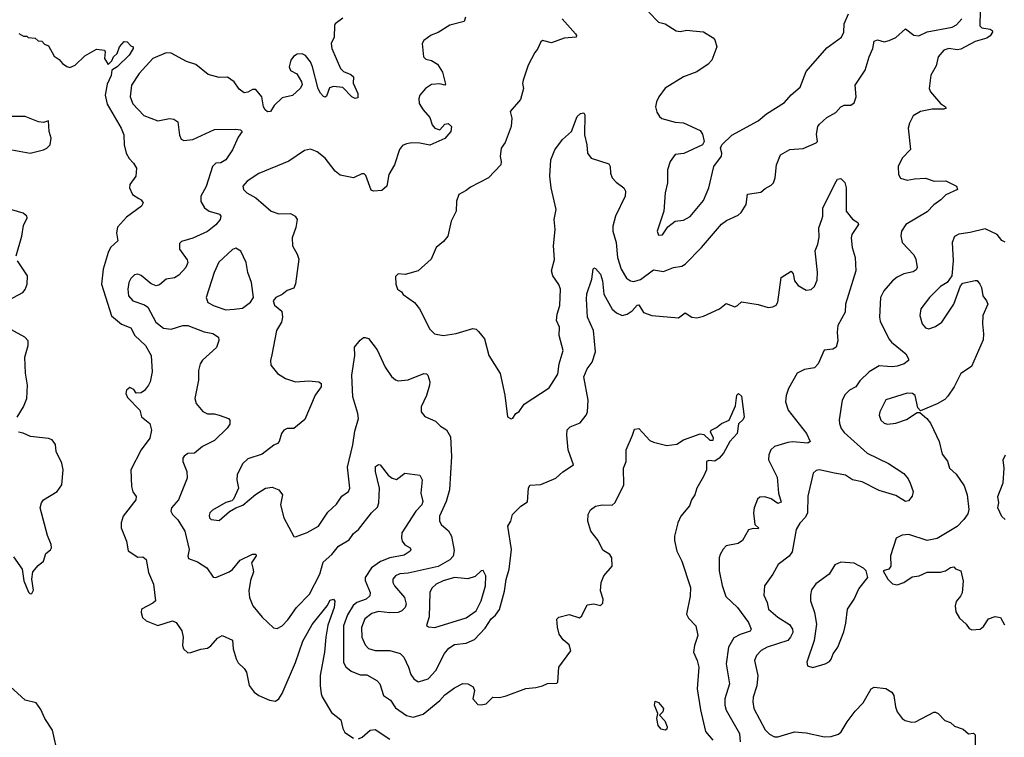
# Model space of a CAD drawing. Extents: x 2199565 to 2323334, y 894172 to 1018966.
# Tile 64 of 256: x 2254122 to 2260060, y 919232 to 923559. Entities that reach past the tile are written whole.
import ezdxf

# ---------------------------------------------------------------- set-up
doc = ezdxf.new("R2010")
doc.units = 0

msp = doc.modelspace()

# ---------------------------------------------------------------- linework, layer by layer
at = {"layer": '0CON10XD'}
for points in [[(2256070.4, 923569.6), (2256024.3, 923535), (2256020.6, 923525), (2256019.2, 923455), (2256001.1, 923415), (2256003.5, 923385), (2256057.1, 923265), (2256075, 923247.1), (2256119.1, 923229.1), (2256134, 923215), (2256133.2, 923176.8), (2256160.5, 923115), (2256162, 923088), (2256145.8, 923084.2), (2256125, 923093.5), (2256069.7, 923149.7), (2256015, 923155.9), (2255990.7, 923149.3), (2255972.5, 923097.5), (2255965, 923092), (2255955, 923096), (2255935, 923115.8), (2255922.5, 923142.5), (2255888.6, 923275), (2255875.6, 923305), (2255845, 923344.4), (2255825, 923353.1), (2255795, 923352.5), (2255772.4, 923337.6), (2255756.2, 923315), (2255746.7, 923275), (2255755, 923253.3), (2255793.6, 923233.6), (2255821.2, 923185), (2255825.9, 923165.9), (2255813.8, 923145), (2255767.9, 923102.1), (2255705, 923087.5), (2255657.2, 923042.8), (2255633.9, 923006.1), (2255616.1, 923003.9), (2255602, 923015), (2255592, 923035), (2255582, 923095), (2255545, 923138.8), (2255525, 923138), (2255497.7, 923122.3), (2255475, 923118.8), (2255445, 923141.2), (2255415.8, 923185), (2255375, 923212.4), (2255325, 923210), (2255258.5, 923228.5), (2255185, 923289.5), (2255127.9, 923307.9), (2255035, 923358.4), (2255005, 923360.4), (2254925.3, 923324.7), (2254842.9, 923235), (2254796.2, 923165), (2254788.8, 923095), (2254805, 923051.4), (2254871.2, 922981.2), (2254955, 922948.6), (2255025, 922964.3), (2255050.5, 922960.5), (2255075, 922943.3), (2255085, 922862.5), (2255095, 922840), (2255111.9, 922831.9), (2255165, 922837.5), (2255297, 922897), (2255425, 922899.2), (2255452.5, 922895), (2255463.3, 922885), (2255439.7, 922850.3), (2255405.8, 922775), (2255364.2, 922715), (2255335, 922695.6), (2255305, 922693.8), (2255284.8, 922675.2), (2255246.9, 922553.1), (2255213.3, 922495), (2255215, 922463.3), (2255235.8, 922425), (2255265, 922405.6), (2255327.2, 922387.2), (2255335.8, 922375), (2255330.8, 922355), (2255305, 922322.9), (2255255, 922281.9), (2255165, 922242.9), (2255098.3, 922221.7), (2255085, 922210), (2255085.8, 922175), (2255131.4, 922111.4), (2255135.7, 922095), (2255124.2, 922065), (2255080.6, 922019.4), (2255055, 922002.9), (2255005, 921994.2), (2254965, 921960), (2254945, 921954.4), (2254915, 921965.7), (2254855, 922017.5), (2254835, 922024), (2254815, 922020), (2254791.7, 921998.3), (2254779.4, 921975), (2254774.5, 921934.5), (2254778.9, 921895), (2254804, 921864), (2254875, 921839.5), (2254895, 921825.6), (2254941.8, 921735), (2254989.5, 921699.5), (2255035, 921692.7), (2255105, 921714.7), (2255135, 921715.4), (2255235, 921677.7), (2255286.7, 921666.7), (2255320.8, 921645), (2255322.5, 921625), (2255308.1, 921581.9), (2255223.9, 921506.1), (2255210.6, 921485), (2255200.5, 921445), (2255201.1, 921385), (2255177.8, 921275), (2255185.4, 921245.4), (2255226.6, 921196.6), (2255255, 921182.9), (2255295, 921182.5), (2255324.6, 921174.6)], [(2256810, 923575), (2256801.7, 923548.3), (2256715, 923526), (2256645, 923482.9), (2256603.6, 923466.4), (2256558.8, 923435), (2256550, 923415), (2256556.2, 923335), (2256572.1, 923322.1), (2256605, 923314.4), (2256641.3, 923291.3), (2256672.1, 923242.1), (2256689.5, 923170.5), (2256685, 923164), (2256655, 923172.9), (2256605, 923169.4), (2256570, 923145), (2256535.5, 923104.5), (2256529.4, 923085), (2256531.1, 923055), (2256554.4, 923015), (2256595, 922968.8), (2256610, 922925), (2256625, 922905.5), (2256655, 922895.8), (2256685, 922930), (2256705, 922933.8), (2256726, 922915), (2256721.2, 922885), (2256685, 922844), (2256595, 922802), (2256535.5, 922815.5), (2256486.6, 922816.6), (2256455, 922811.9), (2256429.7, 922800.3), (2256413.4, 922776.6), (2256382.9, 922685), (2256347.5, 922625), (2256336.2, 922555), (2256305, 922530), (2256255, 922526.2), (2256240.8, 922530.8), (2256209.1, 922619.1), (2256199.5, 922629.5), (2256185, 922630), (2256135, 922605.8), (2256055, 922622.5), (2256025, 922646), (2255963.5, 922723.5), (2255915, 922763.1), (2255875, 922778.1), (2255840.2, 922769.8), (2255745, 922705.5), (2255565, 922631.9), (2255494, 922585), (2255468, 922555), (2255472, 922535), (2255492, 922515), (2255546.2, 922486.2), (2255638.8, 922405), (2255685, 922388.6), (2255755, 922390), (2255783.3, 922375), (2255796.2, 922355), (2255786.4, 922306.4), (2255764.3, 922245), (2255767.5, 922195), (2255795.8, 922145), (2255804.3, 922115), (2255784.2, 921965.8), (2255775, 921941.2), (2255735, 921926), (2255705, 921902), (2255667.5, 921885), (2255651.2, 921865), (2255657.7, 921837.7), (2255702, 921802), (2255705.8, 921765), (2255700, 921735), (2255670.8, 921685), (2255642.5, 921537.5), (2255634.2, 921505), (2255635.9, 921475.9), (2255676, 921425), (2255725.4, 921395.4), (2255785, 921375.5), (2255865, 921381.5), (2255925.4, 921375.4), (2255940, 921365), (2255940, 921345), (2255903.8, 921295), (2255840.5, 921149.5), (2255775, 921094.4), (2255735, 921094.2), (2255714, 921085), (2255700, 921065), (2255687.5, 921015), (2255676.9, 921003.1), (2255655, 920993.8), (2255585, 920939.5), (2255498, 920912), (2255465, 920880.8), (2255433.3, 920815), (2255431.1, 920785), (2255440.8, 920735), (2255411.2, 920668.8), (2255401.2, 920658.8), (2255365, 920647.5), (2255285, 920602.5), (2255269.2, 920585), (2255265, 920570), (2255266.2, 920555), (2255275.8, 920545.8), (2255325, 920540), (2255387, 920593), (2255425, 920616.7), (2255467.3, 920632.7), (2255543.7, 920696.3), (2255604, 920735), (2255645, 920741.1), (2255684, 920725), (2255706.7, 920695), (2255694.5, 920634.5), (2255714.4, 920555), (2255775, 920443.3), (2255785, 920440), (2255856.4, 920466.4), (2255924.4, 920505.6), (2255979.8, 920590.2), (2256032.4, 920637.6), (2256065, 920686.7), (2256104.2, 920715), (2256112.5, 920735), (2256098.3, 920861.7), (2256130.8, 920995), (2256142.4, 921077.6), (2256164.3, 921155), (2256160.6, 921185), (2256130.5, 921285), (2256125.7, 921415.7), (2256143.1, 921535), (2256142, 921585), (2256175, 921627.5), (2256195, 921642.5), (2256205, 921642.5), (2256225, 921636.7), (2256278, 921568), (2256325.8, 921465), (2256365, 921408.8), (2256387.3, 921387.3), (2256405, 921382), (2256465, 921388.5), (2256560, 921425), (2256575, 921423.8), (2256583.8, 921415), (2256595.8, 921375.8), (2256594.2, 921355), (2256576, 921294), (2256544, 921225), (2256543.8, 921195), (2256565, 921166.7), (2256628.7, 921138.7), (2256658.9, 921108.9), (2256695, 921086.9), (2256720, 921045), (2256726.2, 920926.2), (2256714.6, 920725), (2256693.5, 920655), (2256654.5, 920565), (2256652.9, 920537.1), (2256664.2, 920515), (2256707.8, 920477.8), (2256725.3, 920445.3), (2256741.5, 920358.5), (2256736.5, 920325), (2256715, 920302.1), (2256645, 920262.6), (2256465, 920222), (2256415, 920217.5), (2256389.2, 920205), (2256371.4, 920185), (2256372.2, 920165), (2256381.9, 920145), (2256442.1, 920075), (2256451.8, 920035), (2256445.6, 920015), (2256425.7, 919994.3), (2256405, 919984.7), (2256355, 919982.8), (2256285, 919990.8), (2256245, 919978.1), (2256204.3, 919945.7), (2256182.3, 919895), (2256186.1, 919835), (2256205, 919790), (2256225, 919766.7), (2256265, 919754.6), (2256355, 919756.4), (2256417.2, 919737.2), (2256439.5, 919715), (2256467.5, 919655), (2256480.2, 919610.2), (2256499.2, 919585), (2256525, 919567.5), (2256553.9, 919573.9)], [(2257394.3, 923565), (2257473.8, 923475), (2257480, 923465), (2257477.5, 923455), (2257405, 923448.1), (2257329.5, 923420.5), (2257275, 923433.3), (2257263.9, 923426.1), (2257245, 923382.5), (2257228, 923362), (2257188.8, 923285), (2257158.8, 923195), (2257153.8, 923175), (2257160, 923145), (2257141.7, 923078.3), (2257080, 923005), (2257090, 922965), (2257086, 922915), (2257050.3, 922819.7), (2257025.8, 922784.2), (2257018.8, 922735), (2257026.2, 922705), (2257023.3, 922685), (2256950, 922605), (2256840.3, 922549.7), (2256815, 922528.8), (2256770, 922505), (2256755.8, 922465), (2256754.5, 922405), (2256724.4, 922345), (2256704.2, 922255), (2256678, 922222), (2256633.8, 922185), (2256603.8, 922115), (2256525.9, 922044.1), (2256446.1, 922023.9), (2256403.9, 922026.1), (2256388.3, 922011.7), (2256390, 921965), (2256400, 921935), (2256425, 921917.5), (2256435, 921902.5), (2256502.5, 921855), (2256533.8, 921815), (2256595, 921693.3), (2256624.3, 921664.3), (2256675, 921654.2), (2256755, 921667.1), (2256855, 921697.5), (2256875, 921693.8), (2256889.4, 921679.4), (2256924.2, 921634.2), (2256951.2, 921535), (2257018.8, 921425), (2257047.1, 921295), (2257063.8, 921165), (2257085, 921152), (2257095, 921156.7), (2257115, 921183.8), (2257135, 921196), (2257165, 921240.6), (2257315, 921340), (2257367.3, 921422.7), (2257374.7, 921485), (2257400.4, 921565), (2257375.6, 921655), (2257376.9, 921705), (2257358.5, 921745), (2257362.9, 921782.9), (2257379.5, 921835), (2257384.3, 921935), (2257373.2, 921963.2), (2257337.1, 922015), (2257328.6, 922045), (2257346.8, 922113.2), (2257341.1, 922195), (2257351.5, 922295), (2257344.6, 922355), (2257356.5, 922415), (2257326.5, 922545), (2257318.5, 922615), (2257325.8, 922715), (2257350, 922775), (2257395, 922836.2), (2257450, 922885), (2257484.4, 922975.6), (2257505, 922993.3), (2257525, 922997.5), (2257530, 922985), (2257528, 922865), (2257542.5, 922805), (2257546.2, 922755), (2257567.5, 922725), (2257675, 922690), (2257684, 922675), (2257684.2, 922635), (2257695.8, 922605.8), (2257718.8, 922578.8), (2257766.2, 922545), (2257776, 922525), (2257774, 922495), (2257715.6, 922375), (2257699.5, 922315), (2257700, 922285), (2257718.8, 922215), (2257728.2, 922125), (2257750, 922055), (2257781.7, 922001.7), (2257805, 921984.4), (2257825, 921980.5), (2257865, 921993.2), (2257945, 922051.2), (2258005, 922040.9), (2258065, 922065.5), (2258115, 922073.3), (2258135, 922084.4), (2258232.9, 922185), (2258354.5, 922325.5), (2258385, 922348.6), (2258455, 922380.8), (2258473.2, 922396.8), (2258502.5, 922445), (2258511.9, 922508.1), (2258591.2, 922518.8), (2258617.5, 922542.5), (2258655, 922561.2), (2258668, 922575), (2258678.1, 922605), (2258685.7, 922685), (2258711.2, 922745), (2258766.2, 922776.2), (2258847.9, 922782.1), (2258925, 922816.7), (2258933.3, 922825), (2258928.3, 922868.3), (2258935.8, 922915), (2258945, 922930), (2258990.2, 922969.8), (2259045, 923000.6), (2259075, 923034), (2259095, 923043.8), (2259135, 923044), (2259155, 923058.8), (2259167.5, 923095), (2259161.1, 923165), (2259221.9, 923255), (2259245.6, 923335), (2259268.1, 923385), (2259275, 923430), (2259295, 923437.1), (2259335, 923426.7), (2259365, 923434), (2259405, 923451.4), (2259465, 923503.8), (2259515, 923465.7), (2259545, 923461.9), (2259595, 923485.4), (2259745, 923515.4), (2259770.9, 923529.1), (2259805, 923565.5)], [(2257916.2, 923605), (2257975, 923544.2), (2258015, 923534), (2258081.7, 923491.7), (2258105, 923489.2), (2258145, 923495.8), (2258181.7, 923491.7), (2258245, 923486.2), (2258305, 923450), (2258315, 923437.5), (2258326.2, 923395), (2258296, 923315), (2258275, 923291.2), (2258206.7, 923245), (2258125, 923214), (2258013.8, 923146.2), (2257976.2, 923095), (2257962, 923065), (2257956.2, 923035), (2257965, 923002.5), (2257980, 922975), (2257995, 922963.3), (2258075, 922942), (2258125, 922937.5), (2258225, 922892), (2258239.7, 922869.7), (2258250, 922825), (2258240, 922805), (2258127.5, 922752.5), (2258075, 922745.8), (2258045.7, 922704.3), (2258028.1, 922655), (2258029.4, 922575), (2258015.7, 922515), (2258007.5, 922405), (2257966.7, 922285), (2257975, 922260), (2257997.7, 922262.3), (2258030.3, 922309.7), (2258074.5, 922345.5), (2258125, 922350.8), (2258165, 922372.9), (2258245, 922469.2), (2258278.2, 922545), (2258307.8, 922675), (2258355, 922737.5), (2258357.1, 922755), (2258348.6, 922785), (2258355.7, 922805), (2258416.8, 922863.2), (2258575, 922949.4), (2258625, 922992.5), (2258735, 923059.2), (2258775, 923105.6), (2258828.1, 923151.9), (2258865, 923247.5), (2258990.3, 923389.7), (2259078, 923455), (2259092.2, 923485), (2259093.6, 923535), (2259120, 923595)], [(2259915, 923612.5), (2259913, 923523), (2259925, 923511.2), (2259975, 923502), (2259986.7, 923495), (2259989.2, 923485), (2259975, 923463.1), (2259955, 923447.3), (2259885, 923427.3), (2259798.1, 923381.9), (2259775, 923378.7), (2259725, 923385.4), (2259695, 923376.4), (2259660.4, 923335), (2259648.9, 923281.1), (2259617.3, 923225), (2259606.7, 923145), (2259614.7, 923124.7), (2259674.4, 923054.4), (2259706.2, 923035), (2259708.8, 923025), (2259695, 923019.2), (2259625, 923019.1), (2259555, 923005.6), (2259510, 922980), (2259487.8, 922935), (2259480.5, 922905), (2259494.2, 922775.8), (2259444.2, 922725), (2259420.8, 922675), (2259421.2, 922625), (2259434.2, 922604.2), (2259475, 922592.2), (2259519.3, 922599.3), (2259585, 922603.6), (2259636.4, 922586.4), (2259706.9, 922586.9), (2259772.5, 922555), (2259777.5, 922535), (2259707, 922503), (2259677.4, 922472.6), (2259636, 922444), (2259595, 922400), (2259466.2, 922325), (2259440, 922285), (2259436.4, 922256.4), (2259443.8, 922215), (2259515, 922141.2), (2259526.4, 922116.4), (2259534.3, 922065), (2259528.3, 922051.7), (2259511.4, 922038.6), (2259455, 922026.4), (2259415, 922007.8), (2259385.3, 921984.7), (2259333.3, 921925), (2259313.1, 921885), (2259306.9, 921765), (2259311.3, 921741.3), (2259364.3, 921635), (2259380.8, 921615), (2259465.4, 921545.4), (2259483.3, 921515), (2259483.3, 921505), (2259456.7, 921485), (2259415, 921470.5), (2259385, 921465.5), (2259355, 921468.5), (2259305, 921472.1), (2259244.2, 921435.8), (2259189.3, 921380.7), (2259164, 921346), (2259127.1, 921325), (2259100.5, 921299.5), (2259082.2, 921265), (2259064.4, 921145.6), (2259066.7, 921125), (2259076.7, 921095), (2259095, 921070), (2259233.3, 920945), (2259362.2, 920882.2), (2259455, 920822), (2259480.7, 920790.7), (2259492.9, 920765), (2259510, 920715), (2259505, 920686.7), (2259482.3, 920657.7), (2259465, 920654), (2259405, 920690.6), (2259305, 920719.6), (2259202.4, 920772.4), (2259144.3, 920785), (2259102.6, 920812.6), (2259026.3, 920826.3), (2258945, 920845.4), (2258925, 920840.5), (2258906.9, 920825), (2258875.5, 920685.5), (2258874.1, 920585), (2258861.2, 920558.8), (2258826, 920524), (2258805.5, 920484.5), (2258780.2, 920349.8), (2258761.9, 920325), (2258696.6, 920273.4), (2258665, 920216), (2258614.7, 920145.3), (2258609.3, 920089.3), (2258629.2, 920045), (2258637.5, 920005), (2258695, 919956.5), (2258765, 919913.3), (2258783.5, 919885), (2258785.4, 919865), (2258771.5, 919835), (2258753.6, 919816.3), (2258630, 919775), (2258594.4, 919755), (2258565.6, 919725), (2258554.4, 919695), (2258573.8, 919605), (2258567.1, 919542.9), (2258546.4, 919475), (2258543.6, 919445), (2258550, 919405), (2258618.1, 919278.1), (2258645, 919251.4), (2258675, 919235.6), (2258695, 919234.4), (2258795, 919264.4), (2258865, 919258.1), (2258975.9, 919234.1), (2259015, 919236.2), (2259059.5, 919250.5), (2259076.7, 919265), (2259112, 919325), (2259160.7, 919389.3), (2259209.1, 919440.9), (2259256.2, 919525), (2259275, 919534.2), (2259345, 919525.6), (2259382.5, 919505), (2259394.3, 919485), (2259404.5, 919415), (2259415, 919386.2), (2259445, 919345.8), (2259463.2, 919333.2), (2259502.7, 919322.7), (2259525, 919325.8), (2259635, 919383.8), (2259645, 919383.8), (2259661.2, 919375), (2259702.4, 919332.4), (2259735, 919320.6), (2259760.2, 919300.2)], [(2254117, 923477), (2254145, 923460), (2254165, 923460), (2254173, 923453), (2254215, 923447.5), (2254233, 923433), (2254255, 923430), (2254271.7, 923411.7), (2254295, 923402.5), (2254330, 923340), (2254359.3, 923319.3), (2254380, 923295), (2254406.4, 923276.4), (2254425, 923271.2), (2254456.7, 923285), (2254515, 923342), (2254585, 923382), (2254632.5, 923375), (2254637.5, 923365), (2254632.5, 923325), (2254655, 923290), (2254678.3, 923311.7), (2254687.5, 923335), (2254710, 923355), (2254723.9, 923396.1), (2254751.7, 923428.3), (2254770, 923425), (2254791.7, 923401.7), (2254806.7, 923396.7), (2254806.2, 923385), (2254782.5, 923345), (2254710, 923275), (2254677.5, 923255), (2254673.8, 923223.8), (2254648.9, 923171.1), (2254637.8, 923105), (2254650, 923050), (2254732.7, 922905), (2254749.4, 922865), (2254751.4, 922805), (2254764.6, 922754.6), (2254782, 922722), (2254808.8, 922695), (2254826.2, 922665), (2254822.5, 922615), (2254786.7, 922565), (2254783.3, 922545), (2254802.5, 922505), (2254839.3, 922480.7), (2254855, 922473.3), (2254865.8, 922455.8), (2254856, 922435), (2254765, 922369.2), (2254711.3, 922308.7), (2254705.6, 922275), (2254714.2, 922225.8), (2254670, 922185), (2254655.5, 922155), (2254624.5, 922055), (2254615.4, 921964.6), (2254674.4, 921774.4), (2254735, 921723.2), (2254791.4, 921701.4), (2254816, 921656), (2254880, 921595), (2254914.3, 921535), (2254920, 921435), (2254908.8, 921375), (2254898.8, 921355), (2254875, 921323.3), (2254855, 921310), (2254825, 921307.5), (2254809.5, 921329.5), (2254785, 921341.2), (2254766.2, 921325), (2254762, 921305), (2254771.2, 921281.2), (2254845.8, 921205.8), (2254856.7, 921165), (2254906, 921125), (2254916, 921085), (2254905.7, 921035), (2254853.8, 920965), (2254791.4, 920845), (2254796, 920745), (2254805, 920712.5), (2254823.3, 920685), (2254821.2, 920665), (2254745.4, 920565), (2254732.9, 920525), (2254734.6, 920495), (2254765.6, 920415), (2254775.6, 920355.6), (2254835, 920318.8), (2254865, 920320), (2254883.8, 920305), (2254898, 920225), (2254928, 920155), (2254941.2, 920055), (2254925, 920040), (2254856.7, 920005), (2254854, 919985), (2254862, 919955), (2254884.5, 919934.5), (2254955, 919905.8), (2255043.6, 919933.6), (2255065, 919923.8), (2255099.4, 919875), (2255107.1, 919835), (2255104.2, 919785), (2255108.8, 919765), (2255135, 919741.2), (2255153.6, 919743.6), (2255213.9, 919763.9), (2255255, 919770), (2255275, 919784), (2255315, 919830.8), (2255342.5, 919845), (2255405, 919817.5), (2255408.5, 919765), (2255427.3, 919705), (2255440.2, 919680.2), (2255476.2, 919646.2), (2255489.4, 919625), (2255505, 919544), (2255535.7, 919505), (2255564.2, 919485), (2255628.8, 919455), (2255665, 919450.9), (2255685, 919464.4), (2255705, 919497.1), (2255785, 919682.9), (2255828.6, 919811.4), (2255885, 919913.1), (2255975.5, 920024.5), (2255995, 920058.1), (2256015, 920065.8), (2256022.4, 920052.4), (2256018.9, 920015), (2255980.8, 919909.2), (2255967.2, 919835), (2255960.4, 919745), (2255934.7, 919605.3), (2255933.1, 919545), (2255939.4, 919495), (2255945.6, 919475.6), (2256002.6, 919382.6), (2256057.8, 919337.8), (2256070, 919285), (2256081.8, 919261.8), (2256135, 919227.5)], [(2254075, 922775.4), (2254184.6, 922755.4), (2254265.3, 922774.7), (2254285.9, 922784.1), (2254305, 922804.2), (2254310.5, 922845), (2254300, 922885), (2254295, 922950), (2254265, 922938.8), (2254235, 922944), (2254155.4, 922975.4), (2254066, 922975)], [(2256553.9, 919573.9), (2256585, 919584.4), (2256631.1, 919635), (2256683.1, 919736.9), (2256709.8, 919770.2), (2256745, 919790.9), (2256815, 919800), (2256865, 919822.2), (2256929.2, 919890.8), (2256965, 919946.5), (2256991.3, 919968.7), (2257015, 920002), (2257046.1, 920113.9), (2257055.7, 920184.3), (2257073.1, 920245), (2257087.1, 920365), (2257066, 920505), (2257084.3, 920535.7), (2257094.2, 920575), (2257145, 920626.2), (2257185, 920652.5), (2257190.8, 920735), (2257197.5, 920752.5), (2257265, 920755.8), (2257354.5, 920795.5), (2257397.4, 920832.6), (2257461.2, 920875), (2257430, 920965), (2257420.8, 921055), (2257424.1, 921085.9), (2257442.5, 921105), (2257502.1, 921127.9), (2257538.1, 921175), (2257546.4, 921195), (2257549.4, 921265), (2257524.4, 921405), (2257544.3, 921455), (2257575, 921494), (2257593.8, 921556.2), (2257582.7, 921685), (2257546.1, 921765), (2257540.4, 921875), (2257543, 921907), (2257572.9, 921995), (2257580, 922055), (2257585, 922062.5), (2257595, 922060), (2257625, 922024), (2257637.1, 921985), (2257644.5, 921904.5), (2257695, 921814.2), (2257721.1, 921791.1), (2257755, 921775.6), (2257785, 921783.3), (2257815.2, 921804.8), (2257845, 921837.8), (2257855, 921840), (2257883.3, 921793.3), (2257935, 921776), (2258095, 921761.2), (2258135, 921792.5), (2258175, 921766.2), (2258205, 921762), (2258245, 921771.2), (2258342.5, 921815), (2258382, 921848), (2258435, 921828.8), (2258450, 921835), (2258475, 921858.8), (2258575, 921842), (2258635, 921824), (2258665, 921828), (2258685, 921838.8), (2258694.2, 921855.8), (2258714, 922005), (2258775, 922043.3), (2258787, 922027), (2258793.8, 921985), (2258816.8, 921956.8), (2258865, 921929.2), (2258895, 921932), (2258915, 921951.2), (2258931.3, 921988.7), (2258933.2, 922036.8), (2258920, 922165), (2258935.8, 922205), (2258942.7, 922247.3), (2258942.2, 922305), (2258960, 922355), (2258966.2, 922375), (2258966.2, 922425), (2259045.9, 922584.1), (2259055, 922597.5), (2259075, 922602.5), (2259098, 922578), (2259106.8, 922545), (2259105.8, 922405), (2259145, 922356.7), (2259177.5, 922337.5), (2259181.2, 922325), (2259141.1, 922265), (2259136.7, 922245), (2259142.2, 922185), (2259160.8, 922125), (2259164.4, 922045), (2259102.5, 921845), (2259100.5, 921795), (2259055.5, 921715), (2259051.5, 921675), (2259057, 921623), (2259046, 921585), (2259026.6, 921573.4), (2258973.1, 921566.9), (2258937.5, 921485), (2258915, 921460.8), (2258855, 921450.6), (2258811.1, 921428.9), (2258759.4, 921335), (2258744, 921294), (2258741.4, 921255), (2258757.1, 921205), (2258867.8, 921065), (2258890, 921015), (2258875, 921006.2), (2258785, 921014.6), (2258755, 921010), (2258674.6, 920985.4), (2258652.9, 920965), (2258640.6, 920935), (2258637.8, 920905), (2258689.8, 920799.8), (2258698.2, 920705), (2258715, 920650), (2258695, 920642.1), (2258655, 920670.8), (2258615, 920681.9), (2258585, 920679.2), (2258571.9, 920668.1), (2258550.8, 920615), (2258547.1, 920585), (2258556.1, 920516.1), (2258576.7, 920495), (2258575, 920490), (2258545, 920491.2), (2258516.7, 920483.3), (2258480.7, 920419.3), (2258455, 920401.5), (2258383.4, 920386.6), (2258363.6, 920366.4), (2258347.1, 920335), (2258341.4, 920315), (2258340, 920235), (2258357.7, 920147.7), (2258380.2, 920080.2), (2258450, 920015), (2258518.1, 919925), (2258534.2, 919885), (2258527.2, 919872.8), (2258467.6, 919852.4), (2258428.9, 919831.1), (2258396.9, 919775), (2258383.2, 919675), (2258403.5, 919555), (2258374.6, 919464.6), (2258375.4, 919425), (2258383.6, 919395), (2258463.6, 919255), (2258467.7, 919205)], [(2254100.7, 922135), (2254135.5, 922254.5), (2254145, 922318.6), (2254166, 922365), (2254164.6, 922375), (2254143.3, 922393.3), (2254075, 922413.9)], [(2260065, 922217.1), (2260045, 922228), (2260018, 922265), (2259945, 922298.1), (2259855, 922275.6), (2259785, 922266.2), (2259758.9, 922251.1), (2259745.7, 922215), (2259751.9, 922105), (2259744.2, 922015), (2259715.8, 921975), (2259675, 921951.1), (2259610, 921885), (2259557.5, 921815), (2259550, 921775), (2259564.2, 921725), (2259585, 921700.8), (2259605, 921695.6), (2259645, 921708.5), (2259684.4, 921735), (2259756.5, 921845), (2259796.1, 921953.9), (2259809.3, 921970.7), (2259885, 921987.5), (2259896.1, 921986.1), (2259913.3, 921965), (2259923.3, 921945), (2259930, 921895), (2259953.6, 921863.6), (2259960, 921845), (2259930.8, 921775), (2259928.1, 921725), (2259935.5, 921664.5), (2259931.7, 921628.3), (2259862, 921468), (2259797.8, 921425), (2259757.9, 921345), (2259720.5, 921289.5), (2259700.6, 921269.4), (2259655, 921242.9), (2259555, 921200), (2259538.3, 921218.3), (2259522.3, 921292.3), (2259505.8, 921305.8), (2259475, 921307.5), (2259345, 921266.2), (2259309.2, 921195), (2259306.1, 921173.9), (2259316, 921145), (2259335, 921126), (2259355, 921120), (2259405, 921125.8), (2259470.8, 921149.2), (2259535, 921190), (2259551.7, 921191.7), (2259593.8, 921155), (2259615, 921126.2), (2259650.6, 921050.6)], [(2255365, 921810.5), (2255415, 921814.6), (2255465, 921820.6), (2255513.2, 921856.8), (2255532, 921885), (2255520.5, 921975), (2255497.3, 922035), (2255487.3, 922095), (2255455, 922164.2), (2255425, 922181.1), (2255405, 922174.4), (2255322.6, 922097.4), (2255293.8, 922035), (2255245.6, 921885), (2255255.8, 921855), (2255294.1, 921834.1), (2255365, 921810.5)], [(2254027.5, 921855), (2254140, 921915), (2254155, 921932.5), (2254165.9, 921964.1), (2254168, 922015), (2254108.5, 922105)], [(2254106.8, 921163.2), (2254144.3, 921225), (2254165.6, 921275), (2254168.9, 921355), (2254157.4, 921427.4), (2254151.9, 921525), (2254172.2, 921595), (2254172.7, 921622.7), (2254153.3, 921645), (2253986.7, 921735)], [(2255324.6, 921174.6), (2255381.2, 921155), (2255388.6, 921145), (2255389.1, 921120.9), (2255373.2, 921096.8), (2255297.4, 921022.6), (2255224.7, 920985.3), (2255175, 920945.7), (2255135, 920943.1), (2255112.8, 920927.2), (2255105.7, 920915), (2255105.6, 920895), (2255130.6, 920835), (2255132, 920795), (2255079.1, 920665), (2255038, 920615), (2255032.5, 920595), (2255042.5, 920575), (2255075, 920544), (2255116.8, 920475), (2255143.5, 920365), (2255136, 920325), (2255139.5, 920309.5), (2255195, 920291.1), (2255250, 920255), (2255287.7, 920197.7), (2255305, 920195.8), (2255385, 920229.1), (2255405, 920244.4), (2255450.7, 920299.3), (2255525, 920336.7), (2255545, 920336), (2255547.3, 920327.3), (2255519.2, 920285), (2255528, 920252), (2255530.9, 920229.1), (2255513.1, 920176.9), (2255503.5, 920115), (2255508.6, 920075), (2255527.5, 920025), (2255585, 919955.6), (2255652.7, 919892.7), (2255675, 919888.8), (2255705, 919904), (2255739.8, 919940.2), (2255790.6, 920015), (2255870, 920095), (2255931.5, 920215), (2255952.2, 920287.8), (2256004.6, 920335), (2256045, 920384.4), (2256108.1, 920421.9), (2256135, 920461.9), (2256165.7, 920485), (2256242.9, 920585), (2256279.3, 920620.7), (2256286.9, 920645), (2256291.4, 920735), (2256268.5, 920835), (2256267.5, 920865), (2256285, 920877.3), (2256295.8, 920875), (2256343.3, 920813.3), (2256368.8, 920795), (2256395, 920787.1), (2256445, 920824.2), (2256535, 920813.3), (2256549.2, 920785), (2256540.8, 920705), (2256553.2, 920653.2), (2256546.2, 920633.8), (2256511.2, 920595), (2256427.1, 920465), (2256423.9, 920435), (2256429.1, 920415), (2256445, 920392.9), (2256475.8, 920375), (2256480.8, 920365), (2256476, 920355), (2256440.5, 920329.5), (2256355, 920314.7), (2256296.9, 920293.1), (2256243.3, 920255), (2256204.7, 920195), (2256205, 920178), (2256234.6, 920105), (2256233.3, 920085), (2256211.4, 920065), (2256155, 920044.7), (2256133.3, 920026.7), (2256098.7, 919971.3), (2256074.3, 919905), (2256075, 919683.8), (2256088, 919658), (2256120.3, 919630.3), (2256175, 919608.5), (2256215, 919608.8), (2256275, 919574), (2256294.2, 919554.2), (2256315.7, 919485), (2256357.5, 919455), (2256389.2, 919409.2), (2256455, 919363.1), (2256495, 919353.2), (2256555, 919372.1), (2256655.2, 919454.8), (2256685, 919487.4), (2256745, 919530), (2256795, 919555.7), (2256825, 919554.2), (2256856.2, 919536.2), (2256865.5, 919515), (2256855, 919463.8), (2256885, 919430.8), (2256905, 919427.1), (2256935.8, 919434.2), (2256975, 919473.3), (2257015, 919471.2), (2257055, 919481.2), (2257175, 919526.7), (2257235, 919532.5), (2257275, 919542.5), (2257305, 919557.5), (2257361.7, 919558.3), (2257366.7, 919565), (2257373.3, 919655), (2257445, 919752.5), (2257435, 919790), (2257400.4, 919820.4), (2257374.5, 919854.5), (2257364.4, 919895.6), (2257362, 919945), (2257373.3, 919956.7), (2257435, 919972), (2257497.1, 919952.9), (2257512, 919965), (2257545, 920030), (2257585, 920037.5), (2257625, 920027.5), (2257639.7, 920040.3), (2257640, 920065), (2257624.5, 920114.5), (2257628.5, 920165), (2257644.4, 920205), (2257694.2, 920265), (2257693.8, 920315), (2257680, 920335), (2257639.7, 920359.7), (2257609.7, 920419.7), (2257566, 920475), (2257547.5, 920535), (2257551.2, 920575), (2257565, 920603.3), (2257594.4, 920625.6), (2257635, 920634.2), (2257695, 920632.5), (2257712.7, 920647.3), (2257766, 920755), (2257762.9, 920855), (2257778.6, 920895), (2257779.2, 920965), (2257817.5, 921055), (2257830.7, 921089.3), (2257855, 921093.3), (2257922.5, 921022.5), (2257945, 921011.2), (2258025, 920991.2), (2258085, 920999.2), (2258125, 921025.8), (2258225, 921062), (2258248.3, 921058.3), (2258285, 921022.9), (2258305, 921024), (2258305.7, 921035), (2258287.5, 921075), (2258292.5, 921085), (2258325, 921100.8), (2258354.7, 921125.3), (2258401.2, 921145), (2258439.7, 921230.3), (2258446.7, 921295), (2258456.1, 921306.1), (2258475, 921290), (2258491.9, 921165), (2258485, 921148.8), (2258458, 921122), (2258448.6, 921065), (2258404.2, 921015.8), (2258367.5, 920945), (2258340.8, 920915), (2258315, 920896.9), (2258278.7, 920901.3), (2258264.5, 920895), (2258263.1, 920845), (2258245.8, 920805), (2258205.6, 920734.4), (2258194, 920695), (2258174, 920665), (2258161.2, 920628.8), (2258110, 920565), (2258090.8, 920525), (2258072, 920445), (2258071.4, 920418.6), (2258085.5, 920355), (2258114.5, 920295), (2258168.2, 920135), (2258166.3, 920083.7), (2258142.9, 919975), (2258155, 919950), (2258198.8, 919905), (2258210.8, 919845), (2258191.4, 919785), (2258186, 919745), (2258208.6, 919695), (2258217.8, 919655), (2258207.9, 919525), (2258227.4, 919397.4), (2258257.9, 919267.9), (2258303.1, 919215)], [(2254085, 920320), (2254135.9, 920245.9), (2254146.7, 920175), (2254175, 920107.5), (2254185, 920097.5), (2254195, 920100), (2254205, 920120), (2254195.5, 920185), (2254200.9, 920229.1), (2254232.3, 920267.7), (2254265, 920294.5), (2254278.7, 920341.3), (2254307.2, 920362.8), (2254313.8, 920375), (2254312.4, 920395), (2254289, 920449), (2254244.8, 920615.2), (2254253, 920645), (2254266.2, 920663.8), (2254347.5, 920715), (2254375, 920754.2), (2254383.2, 920845), (2254375.9, 920885), (2254342.1, 920955), (2254338.6, 920998.6), (2254316.8, 921026.8), (2254295, 921034.3), (2254185.9, 921045.9), (2254143, 921067), (2254115, 921072.5)], [(2259650.6, 921050.6), (2259667.8, 921015), (2259685, 920940), (2259716.8, 920896.8), (2259730.6, 920855), (2259769.5, 920819.5), (2259817.7, 920747.7), (2259836.7, 920695), (2259846.7, 920605), (2259839.5, 920580.5), (2259816.2, 920545), (2259775, 920503.3), (2259655, 920431.2), (2259595, 920418.8), (2259485, 920456), (2259445, 920451.2), (2259407, 920433), (2259373.6, 920326.4), (2259375.9, 920264.1), (2259363.6, 920246.4), (2259330, 920235), (2259357.5, 920185), (2259385, 920157.5), (2259415, 920152.5), (2259455, 920166.2), (2259505, 920200), (2259547.5, 920205), (2259595, 920227.5), (2259675, 920228), (2259705, 920236.7), (2259735, 920256.7), (2259755, 920260), (2259765, 920247.5), (2259797.5, 920235), (2259813, 920173), (2259806.4, 920103.6), (2259795, 920082.5), (2259769.5, 920050.5), (2259764.2, 920025), (2259767.7, 919987.7), (2259790.5, 919950.5), (2259830, 919915), (2259848.3, 919888.3), (2259865, 919880), (2259915, 919883.8), (2259935, 919901.2), (2259964.5, 919945.5), (2260005, 919961.2), (2260036.7, 919955), (2260061.2, 919911.2)], [(2260065.8, 920545.8), (2260044.3, 920564.3), (2260021.2, 920615), (2260026.7, 920645), (2260021.2, 920685), (2260052.5, 920767.5), (2260059.2, 920855), (2260054.3, 920905), (2260067.5, 920935)], [(2258905, 919653.8), (2258980, 919675), (2259005, 919690), (2259015, 919703.3), (2259028, 919735), (2259055.7, 919775), (2259092.1, 919867.9), (2259105, 919920), (2259114.4, 920005.6), (2259154.2, 920065), (2259182.4, 920127.6), (2259237.5, 920195), (2259226.7, 920235), (2259211.7, 920251.7), (2259155, 920282.5), (2259075, 920288), (2259037.7, 920272.3), (2259003.9, 920216.1), (2258922.6, 920157.4), (2258897.9, 920122.1), (2258890.9, 920089.1), (2258891.9, 920055), (2258914.7, 919984.7), (2258927.9, 919915), (2258913.3, 919815), (2258868.8, 919685), (2258873.6, 919663.6), (2258905, 919653.8)], [(2256625, 919894.3), (2256815, 919952.3), (2256875, 919995.5), (2256905.9, 920055), (2256931.1, 920145), (2256932.9, 920205), (2256918, 920238), (2256905, 920236.2), (2256868, 920202), (2256825, 920188.5), (2256745, 920195.4), (2256675, 920175.3), (2256634.3, 920155), (2256607.6, 920132.4), (2256594.5, 920105), (2256591.5, 919958.5), (2256576.2, 919906.2), (2256587.7, 919897.7), (2256625, 919894.3)], [(2254353, 919123), (2254318.9, 919275), (2254273.5, 919345), (2254249.5, 919399.5), (2254220.7, 919440.7), (2254155, 919456.7), (2254065, 919539.4)], [(2258015, 919275.7), (2257990.6, 919280.6), (2257972.4, 919302.4), (2257963.6, 919346.4), (2257970, 919375), (2257951.4, 919425), (2257955, 919450), (2257975, 919441.4), (2258004.4, 919405), (2258000, 919385), (2257980, 919365), (2258012.1, 919332.1), (2258027.3, 919295), (2258025, 919281.2), (2258015, 919275.7)], [(2259760.2, 919300.2), (2259811.2, 919281.2), (2259845, 919252), (2259875, 919256.2), (2259885, 919247.5), (2259884, 919185)], [(2256165, 919222.9), (2256187.9, 919232.1), (2256236, 919275), (2256265, 919279.5), (2256355, 919220)]]:
    msp.add_lwpolyline(points, dxfattribs=at)

doc.saveas('drawing.dxf')
